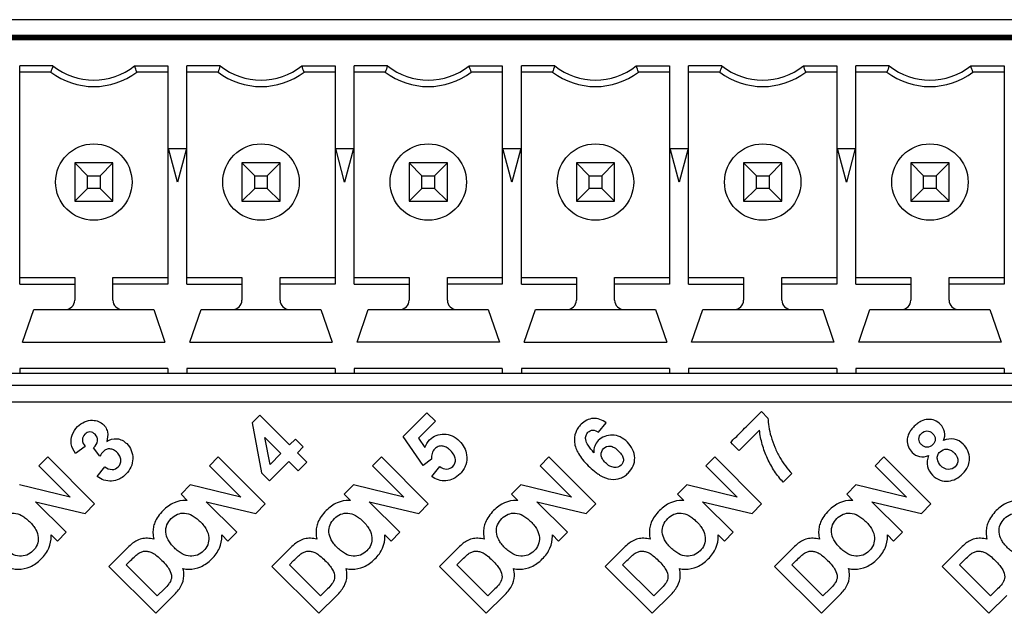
# Model space of a CAD drawing. Header units: millimetres. Extents: x 0 to 1189, y 0 to 841.
# Tile 23 of 44: x 843 to 864, y 498 to 510. Entities that reach past the tile are written whole.
import ezdxf

# ---------------------------------------------------------------- set-up
doc = ezdxf.new("R2010")
doc.units = ezdxf.units.MM
doc.header["$LTSCALE"] = 65.395
for name, color, linetype in [('REAR_CASE_IO07-SHAPE', 7, 'CONTINUOUS'), ('SUB_PCB-IO07-SHAPE', 7, 'CONTINUOUS'), ('TB_20P_3_5MM_TIANLI-SHAPE', 7, 'CONTINUOUS')]:
    doc.layers.add(name, color=color, linetype=linetype)

msp = doc.modelspace()

# ---------------------------------------------------------------- linework, layer by layer
at = {"layer": 'REAR_CASE_IO07-SHAPE', "color": 7, "linetype": 'Continuous'}
for p, q in [((908.570641, 510.378399), (826.570641, 510.378399)), ((831.570641, 502.378399), (903.570641, 502.378399)), ((848.294167, 502.099753), (848.136405, 501.941638)), ((848.917067, 501.476888), (848.294167, 502.099753)), ((851.296024, 501.652925), (851.794182, 502.150765)), ((851.794182, 502.150765), (851.970218, 501.974552)), ((858.794174, 502.174859), (858.930594, 502.03837)), ((848.136405, 501.941638), (848.333784, 500.892089)), ((851.970218, 501.974552), (851.615041, 501.61934)), ((855.381614, 501.739567), (855.543539, 501.941638)), ((858.753005, 501.78444), (858.324945, 501.356309)), ((848.399616, 501.630206), (848.73514, 501.294643)), ((848.509186, 501.069007), (848.399616, 501.630206)), ((849.039022, 501.598844), (848.917067, 501.476888)), ((849.204722, 501.43332), (849.039022, 501.598844)), ((851.71082, 501.045406), (851.296024, 501.652925)), ((851.615041, 501.61934), (851.752166, 501.42316)), ((844.639425, 501.44348), (844.43619, 501.2993)), ((844.95054, 501.240386), (844.817895, 501.414553)), ((849.082767, 501.311365), (849.204722, 501.43332)), ((843.855376, 501.223488), (843.671403, 501.039373)), ((844.837228, 500.241496), (843.855376, 501.223488)), ((847.426017, 501.223488), (847.242078, 501.039373)), ((848.407903, 500.241496), (847.426017, 501.223488)), ((848.73514, 501.294643), (848.509186, 501.069007)), ((849.280181, 501.113774), (849.082767, 501.311365)), ((850.839847, 501.223488), (850.655909, 501.039373)), ((851.821733, 500.241496), (850.839847, 501.223488)), ((851.885833, 501.176145), (851.71082, 501.045406)), ((854.344694, 501.223488), (854.160721, 501.039373)), ((855.326545, 500.241496), (854.344694, 501.223488)), ((857.815922, 501.223488), (857.631948, 501.039373)), ((858.797773, 500.241496), (857.815922, 501.223488)), ((861.357564, 501.223488), (861.17359, 501.039373)), ((862.339415, 500.241496), (861.357564, 501.223488)), ((843.671403, 501.039373), (844.327358, 500.383418)), ((844.89092, 500.816453), (845.051469, 501.020747)), ((847.242078, 501.039373), (847.897998, 500.383418)), ((848.498849, 500.727236), (848.900522, 501.12912)), ((848.900522, 501.12912), (849.098289, 500.931529)), ((849.098289, 500.931529), (849.280181, 501.113774)), ((850.655909, 501.039373), (851.311828, 500.383418)), ((851.892712, 500.817511), (852.060846, 501.024557)), ((854.160721, 501.039373), (854.816676, 500.383418)), ((857.631948, 501.039373), (858.287938, 500.383418)), ((861.17359, 501.039373), (861.829545, 500.383418)), ((848.333784, 500.892089), (848.498849, 500.727236)), ((859.432388, 500.875826), (859.251163, 500.694427)), ((844.327358, 500.383418), (843.269025, 500.637313)), ((846.839665, 500.637313), (846.646766, 500.444414)), ((847.897998, 500.383418), (846.839665, 500.637313)), ((850.253495, 500.637313), (850.060596, 500.444414)), ((851.311828, 500.383418), (850.253495, 500.637313)), ((853.758342, 500.637313), (853.565408, 500.444414)), ((854.816676, 500.383418), (853.758342, 500.637313)), ((857.229605, 500.637313), (857.036636, 500.444414)), ((858.287938, 500.383418), (857.229605, 500.637313)), ((860.771212, 500.637313), (860.578277, 500.444414)), ((861.829545, 500.383418), (860.771212, 500.637313)), ((846.646766, 500.444414), (846.778176, 500.312969)), ((850.060596, 500.444414), (850.192006, 500.312969)), ((853.565408, 500.444414), (853.696888, 500.312969)), ((857.036636, 500.444414), (857.168116, 500.312969)), ((860.578277, 500.444414), (860.709722, 500.312969)), ((844.24255, 499.646325), (843.601765, 500.286969)), ((843.601765, 500.286969), (844.638402, 500.042529)), ((844.638402, 500.042529), (844.837228, 500.241496)), ((847.813226, 499.646325), (847.17244, 500.286969)), ((847.17244, 500.286969), (848.209116, 500.042529)), ((848.209116, 500.042529), (848.407903, 500.241496)), ((850.586306, 500.286969), (851.622947, 500.042529)), ((851.227091, 499.646325), (850.586306, 500.286969)), ((851.622947, 500.042529), (851.821733, 500.241496)), ((854.091082, 500.286969), (855.127755, 500.042529)), ((854.731868, 499.646325), (854.091082, 500.286969)), ((855.127755, 500.042529), (855.326545, 500.241496)), ((857.56238, 500.286969), (858.598982, 500.042529)), ((858.203166, 499.646325), (857.56238, 500.286969)), ((858.598982, 500.042529), (858.797773, 500.241496)), ((861.104022, 500.286969), (862.140624, 500.042529)), ((861.744808, 499.646325), (861.104022, 500.286969)), ((862.140624, 500.042529), (862.339415, 500.241496)), ((843.928158, 499.592455), (844.058294, 499.462386)), ((844.058294, 499.462386), (844.24255, 499.646325)), ((847.498795, 499.592455), (847.628934, 499.462386)), ((847.628934, 499.462386), (847.813226, 499.646325)), ((850.912696, 499.592455), (851.042765, 499.462386)), ((851.042765, 499.462386), (851.227091, 499.646325)), ((854.417508, 499.592455), (854.547612, 499.462386)), ((854.547612, 499.462386), (854.731868, 499.646325)), ((857.888806, 499.592455), (858.018839, 499.462386)), ((858.018839, 499.462386), (858.203166, 499.646325)), ((861.430342, 499.592455), (861.560481, 499.462386)), ((861.560481, 499.462386), (861.744808, 499.646325)), ((845.497486, 499.294923), (845.13501, 498.932514)), ((848.911317, 499.294923), (848.548873, 498.932514)), ((852.416129, 499.294923), (852.05365, 498.932514)), ((855.887356, 499.294923), (855.524948, 498.932514)), ((859.428998, 499.294923), (859.066589, 498.932514)), ((862.93653, 499.294923), (862.574118, 498.932514)), ((845.13501, 498.932514), (846.116858, 497.950663)), ((845.499497, 498.964899), (845.588433, 499.053799)), ((846.149984, 498.314483), (845.499497, 498.964899)), ((848.548873, 498.932514), (849.530724, 497.950663)), ((848.913363, 498.964899), (849.002263, 499.053799)), ((849.563815, 498.314483), (848.913363, 498.964899)), ((852.05365, 498.932514), (853.035501, 497.950663)), ((852.41814, 498.964899), (852.507075, 499.053799)), ((853.06863, 498.314483), (852.41814, 498.964899)), ((855.524948, 498.932514), (856.506802, 497.950663)), ((855.889441, 498.964899), (855.978302, 499.053799)), ((856.539854, 498.314483), (855.889441, 498.964899)), ((859.066589, 498.932514), (860.04844, 497.950663)), ((859.431079, 498.964899), (859.519944, 499.053799)), ((860.081499, 498.314483), (859.431079, 498.964899)), ((862.574118, 498.932514), (863.555969, 497.950663)), ((862.938608, 498.964899), (863.027508, 499.053799)), ((863.589059, 498.314483), (862.938608, 498.964899)), ((846.116858, 497.950663), (846.490309, 498.323761)), ((846.298119, 498.462261), (846.149984, 498.314483)), ((849.530724, 497.950663), (849.904175, 498.323761)), ((849.711949, 498.462261), (849.563815, 498.314483)), ((853.035501, 497.950663), (853.408951, 498.323761)), ((853.216758, 498.462261), (853.06863, 498.314483)), ((856.506802, 497.950663), (856.880249, 498.323761)), ((856.687985, 498.462261), (856.539854, 498.314483)), ((860.04844, 497.950663), (860.421891, 498.323761)), ((860.229627, 498.462261), (860.081499, 498.314483)), ((863.555969, 497.950663), (863.929419, 498.323761)), ((863.737191, 498.462261), (863.589059, 498.314483))]:
    msp.add_line(p, q, dxfattribs=at)
for points, knots in [([(844.43619, 501.2993), (844.396405, 501.359095), (844.329813, 501.48246), (844.353791, 501.696445), (844.46718, 501.858672), (844.620276, 501.971496), (844.82082, 502.011018), (844.985655, 501.950843), (845.051979, 501.869469), (845.062705, 501.853303)], [0, 0, 0, 0, 0.169940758, 0.317089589, 0.483700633, 0.625368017, 0.756659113, 0.954847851, 1, 1, 1, 1]), ([(855.543539, 501.941638), (855.465287, 501.997724), (855.318524, 502.054797), (855.130841, 502.000269), (855.02643, 501.919595), (854.950055, 501.827829), (854.886275, 501.703769), (854.863086, 501.512831), (854.940863, 501.319392), (855.053486, 501.163479), (855.167289, 501.039261), (855.275692, 500.939744), (855.345438, 500.886769), (855.370021, 500.869853)], [0, 0, 0, 0, 0.158229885, 0.232167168, 0.312389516, 0.37147256, 0.427287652, 0.539952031, 0.674714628, 0.758653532, 0.855991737, 0.950986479, 1, 1, 1, 1]), ([(858.150108, 501.530969), (858.163164, 501.530969), (858.188145, 501.585307), (858.263391, 501.635552), (858.358126, 501.74185), (858.50709, 501.886062), (858.653238, 502.034198), (858.760638, 502.141323), (858.794174, 502.174859)], [0, 0, 0, 0, 0.043008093, 0.156307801, 0.316466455, 0.500051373, 0.843769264, 1, 1, 1, 1]), ([(858.930594, 502.03837), (858.930219, 501.979516), (858.944046, 501.84842), (858.992192, 501.643535), (859.067846, 501.424256), (859.204306, 501.157573), (859.332761, 500.974762), (859.432388, 500.875826)], [0, 0, 0, 0, 0.136730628, 0.304525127, 0.48845004, 0.673808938, 1, 1, 1, 1]), ([(862.60675, 501.56854), (862.629482, 501.624901), (862.645775, 501.753514), (862.555644, 501.907229), (862.42481, 501.997295), (862.276031, 502.02214), (862.150983, 501.986515), (862.05807, 501.926905), (861.98992, 501.866411), (861.929283, 501.798177), (861.88848, 501.734924), (861.871068, 501.694632), (861.865856, 501.680255)], [0, 0, 0, 0, 0.151659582, 0.300593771, 0.420642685, 0.538415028, 0.664758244, 0.735056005, 0.812841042, 0.891458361, 0.96214413, 1, 1, 1, 1]), ([(845.062705, 501.853303), (845.084158, 501.820971), (845.125298, 501.721456), (845.10919, 501.6134), (845.090734, 501.550443)], [0, 0, 0, 0, 0.367773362, 1, 1, 1, 1]), ([(855.287955, 501.312035), (855.243853, 501.362167), (855.175152, 501.445929), (855.109756, 501.571593), (855.115383, 501.673235), (855.163834, 501.754516), (855.269696, 501.808428), (855.348256, 501.76572), (855.381614, 501.739567)], [0, 0, 0, 0, 0.274414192, 0.447120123, 0.56525726, 0.674875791, 0.825790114, 1, 1, 1, 1]), ([(859.251163, 500.694427), (859.183662, 500.764868), (859.058486, 500.923227), (858.9129, 501.191991), (858.805037, 501.481746), (858.764696, 501.683968), (858.753005, 501.78444)], [0, 0, 0, 0, 0.240490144, 0.494336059, 0.750664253, 1, 1, 1, 1]), ([(844.636764, 501.703387), (844.635102, 501.701814), (844.602245, 501.669467), (844.56144, 501.573979), (844.608142, 501.482498), (844.639425, 501.44348)], [0, 0, 0, 0, 0.023274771, 0.469098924, 1, 1, 1, 1]), ([(844.817895, 501.414553), (844.859316, 501.453796), (844.929349, 501.552179), (844.866376, 501.703646), (844.742446, 501.766097), (844.66502, 501.730122), (844.636764, 501.703387)], [0, 0, 0, 0, 0.31334775, 0.576902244, 0.795315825, 1, 1, 1, 1]), ([(845.090734, 501.550443), (845.153081, 501.590901), (845.271905, 501.622506), (845.419262, 501.577901), (845.5276, 501.495471), (845.618087, 501.363921), (845.64628, 501.186284), (845.608676, 501.00611), (845.508, 500.86862), (845.423437, 500.800613), (845.384408, 500.777476)], [0, 0, 0, 0, 0.171641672, 0.257460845, 0.34846101, 0.481427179, 0.615415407, 0.752757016, 0.895430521, 1, 1, 1, 1]), ([(851.752166, 501.42316), (851.772191, 501.482308), (851.861338, 501.636385), (852.103689, 501.730063), (852.332776, 501.674376), (852.47694, 501.567093), (852.581757, 501.427874), (852.635896, 501.253779), (852.628542, 501.12392), (852.605813, 501.056629)], [0, 0, 0, 0, 0.132264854, 0.363264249, 0.486377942, 0.619773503, 0.735638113, 0.84997861, 1, 1, 1, 1]), ([(855.987263, 501.534426), (855.943847, 501.578038), (855.84691, 501.651372), (855.626076, 501.706737), (855.405559, 501.626605), (855.293042, 501.456261), (855.283983, 501.359239), (855.287955, 501.312035)], [0, 0, 0, 0, 0.194528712, 0.374186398, 0.703968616, 0.850256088, 1, 1, 1, 1]), ([(861.865856, 501.680255), (861.853695, 501.646708), (861.836299, 501.564507), (861.859952, 501.431617), (861.948623, 501.303013), (862.102276, 501.208905), (862.233029, 501.229656), (862.292566, 501.253827)], [0, 0, 0, 0, 0.140159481, 0.326260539, 0.516892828, 0.745558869, 1, 1, 1, 1]), ([(862.377303, 501.479464), (862.34721, 501.449219), (862.282655, 501.415594), (862.194587, 501.437056), (862.140282, 501.47942), (862.098083, 501.533976), (862.078844, 501.622403), (862.1102, 501.686151), (862.142353, 501.718047)], [0, 0, 0, 0, 0.244208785, 0.364343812, 0.500757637, 0.631648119, 0.751758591, 1, 1, 1, 1]), ([(862.142353, 501.718047), (862.173891, 501.749334), (862.23667, 501.780084), (862.323869, 501.760478), (862.378222, 501.718402), (862.420857, 501.663962), (862.441453, 501.574943), (862.407867, 501.509877), (862.377303, 501.479464)], [0, 0, 0, 0, 0.244027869, 0.363537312, 0.493914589, 0.631522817, 0.752658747, 1, 1, 1, 1]), ([(863.014667, 501.494104), (862.964501, 501.544758), (862.829164, 501.62406), (862.674892, 501.597675), (862.60675, 501.56854)], [0, 0, 0, 0, 0.490305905, 1, 1, 1, 1]), ([(845.277956, 501.345141), (845.26457, 501.35556), (845.227759, 501.379296), (845.159986, 501.397692), (845.082304, 501.386843), (845.006168, 501.333284), (844.971064, 501.276252), (844.95054, 501.240386)], [0, 0, 0, 0, 0.125904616, 0.325205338, 0.509868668, 0.691725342, 1, 1, 1, 1]), ([(852.23529, 501.403024), (852.223175, 501.412007), (852.185008, 501.43664), (852.113834, 501.459993), (852.025988, 501.446232), (851.948419, 501.391272), (851.890182, 501.297682), (851.883648, 501.217114), (851.885833, 501.176145)], [0, 0, 0, 0, 0.084128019, 0.25331684, 0.405229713, 0.56270842, 0.77076673, 1, 1, 1, 1]), ([(852.060846, 501.024557), (852.102699, 500.992565), (852.202769, 500.950505), (852.35822, 501.013092), (852.405719, 501.15475), (852.361765, 501.27431), (852.300341, 501.347193), (852.253462, 501.38955), (852.23529, 501.403024)], [0, 0, 0, 0, 0.214498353, 0.403303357, 0.61554218, 0.745067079, 0.908038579, 1, 1, 1, 1]), ([(855.370021, 500.869853), (855.38641, 500.858575), (855.470216, 500.804675), (855.628126, 500.740292), (855.81151, 500.760636), (855.929986, 500.819758), (856.027611, 500.900776), (856.118675, 501.026756), (856.167524, 501.268955), (856.073239, 501.448631), (855.987263, 501.534426)], [0, 0, 0, 0, 0.042294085, 0.211421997, 0.350992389, 0.419192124, 0.490840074, 0.61938274, 0.741617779, 1, 1, 1, 1]), ([(855.858076, 501.05158), (855.821983, 501.015276), (855.727923, 500.99118), (855.610888, 501.031202), (855.528061, 501.099051), (855.462319, 501.177803), (855.425628, 501.28544), (855.454315, 501.367049), (855.489105, 501.401782)], [0, 0, 0, 0, 0.220155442, 0.358230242, 0.524527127, 0.673661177, 0.79473217, 1, 1, 1, 1]), ([(855.489105, 501.401782), (855.524661, 501.43728), (855.610587, 501.466693), (855.724142, 501.422198), (855.805823, 501.350927), (855.876453, 501.271358), (855.910168, 501.185059), (855.901047, 501.108055), (855.874393, 501.067862), (855.858076, 501.05158)], [0, 0, 0, 0, 0.21108774, 0.341916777, 0.512163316, 0.676709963, 0.79885089, 0.900248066, 1, 1, 1, 1]), ([(858.324945, 501.356309), (858.31604, 501.365197), (858.25781, 501.423465), (858.198659, 501.480827), (858.150108, 501.530969)], [0, 0, 0, 0, 0.152729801, 1, 1, 1, 1]), ([(862.530973, 501.331332), (862.568923, 501.366499), (862.647559, 501.40111), (862.754261, 501.372113), (862.82616, 501.316381), (862.883198, 501.24448), (862.91824, 501.136435), (862.883867, 501.053637), (862.848614, 501.018701)], [0, 0, 0, 0, 0.231565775, 0.354845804, 0.491866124, 0.644240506, 0.771550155, 1, 1, 1, 1]), ([(863.124948, 501.052956), (863.140539, 501.095548), (863.170618, 501.253308), (863.093863, 501.415061), (863.014667, 501.494104)], [0, 0, 0, 0, 0.287159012, 1, 1, 1, 1]), ([(845.051469, 501.020747), (845.094558, 500.986948), (845.195883, 500.937192), (845.352088, 501.004436), (845.400932, 501.137481), (845.369156, 501.246979), (845.322962, 501.305997), (845.288664, 501.336806), (845.277956, 501.345141)], [0, 0, 0, 0, 0.242025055, 0.449924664, 0.673723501, 0.798454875, 0.940328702, 1, 1, 1, 1]), ([(862.292566, 501.253827), (862.263762, 501.183278), (862.243924, 501.024002), (862.361081, 500.8369), (862.5245, 500.723542), (862.705869, 500.705302), (862.872451, 500.759189), (863.011488, 500.867464), (863.092916, 500.97426), (863.121051, 501.042309), (863.124948, 501.052956)], [0, 0, 0, 0, 0.167681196, 0.325030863, 0.461855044, 0.592652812, 0.710166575, 0.8389721, 0.975203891, 1, 1, 1, 1]), ([(862.848614, 501.018701), (862.812725, 500.982361), (862.693332, 500.935969), (862.5389, 501.027195), (862.46918, 501.154041), (862.475993, 501.264648), (862.509129, 501.311091), (862.530973, 501.331332)], [0, 0, 0, 0, 0.234809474, 0.511569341, 0.746694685, 0.866867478, 1, 1, 1, 1]), ([(852.605813, 501.056629), (852.594434, 501.022938), (852.561157, 500.956334), (852.475723, 500.854333), (852.355038, 500.760823), (852.142744, 500.69667), (851.976058, 500.754532), (851.892712, 500.817511)], [0, 0, 0, 0, 0.122293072, 0.253860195, 0.456579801, 0.6397389, 1, 1, 1, 1]), ([(845.384408, 500.777476), (845.373257, 500.770866), (845.314145, 500.739021), (845.14342, 500.691749), (844.973779, 500.750211), (844.89092, 500.816453)], [0, 0, 0, 0, 0.074755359, 0.387026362, 1, 1, 1, 1]), ([(846.778176, 500.312969), (846.769508, 500.313499), (846.675004, 500.317254), (846.532593, 500.288287), (846.376482, 500.197372), (846.264531, 500.100652), (846.165953, 499.985693), (846.098072, 499.864528), (846.063362, 499.746706), (846.055489, 499.627964), (846.064566, 499.545216), (846.074313, 499.501333)], [0, 0, 0, 0, 0.021246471, 0.23148628, 0.341752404, 0.461032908, 0.591773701, 0.710551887, 0.797876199, 0.890018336, 1, 1, 1, 1]), ([(850.192006, 500.312969), (850.183349, 500.313501), (850.088855, 500.317249), (849.946452, 500.288287), (849.790334, 500.197368), (849.678363, 500.100664), (849.579796, 499.985693), (849.511949, 499.864517), (849.477197, 499.746714), (849.469281, 499.627955), (849.478499, 499.545232), (849.488179, 499.501333)], [0, 0, 0, 0, 0.021220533, 0.231463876, 0.34173772, 0.461032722, 0.591765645, 0.71053822, 0.797870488, 0.890013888, 1, 1, 1, 1]), ([(853.696888, 500.312969), (853.688196, 500.313497), (853.59367, 500.317264), (853.451233, 500.288287), (853.295125, 500.197371), (853.183171, 500.100656), (853.084616, 499.985684), (853.016705, 499.864535), (852.982026, 499.746704), (852.974159, 499.627961), (852.983276, 499.545229), (852.992956, 499.501333)], [0, 0, 0, 0, 0.021305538, 0.231534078, 0.341794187, 0.461068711, 0.591796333, 0.710574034, 0.797890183, 0.890026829, 1, 1, 1, 1]), ([(857.168116, 500.312969), (857.159447, 500.313499), (857.06494, 500.317254), (856.922518, 500.288286), (856.766394, 500.197364), (856.654401, 500.100686), (856.555887, 499.985673), (856.488027, 499.864519), (856.45325, 499.746715), (856.445374, 499.627956), (856.454543, 499.545225), (856.464254, 499.501333)], [0, 0, 0, 0, 0.021248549, 0.231489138, 0.341766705, 0.461069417, 0.591773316, 0.710546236, 0.797878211, 0.890017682, 1, 1, 1, 1]), ([(860.709722, 500.312969), (860.701065, 500.313501), (860.60657, 500.317249), (860.464161, 500.288286), (860.308037, 500.197364), (860.196041, 500.100681), (860.097514, 499.985674), (860.029622, 499.864529), (859.994891, 499.746709), (859.987029, 499.62796), (859.996147, 499.545217), (860.005895, 499.501333)], [0, 0, 0, 0, 0.021220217, 0.231463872, 0.341743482, 0.461049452, 0.591766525, 0.710547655, 0.797874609, 0.890015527, 1, 1, 1, 1]), ([(864.217251, 500.312969), (864.208594, 500.313501), (864.114099, 500.317248), (863.971696, 500.288287), (863.815577, 500.197369), (863.703609, 500.100663), (863.605038, 499.985694), (863.5372, 499.864514), (863.502422, 499.746717), (863.494532, 499.627953), (863.503747, 499.545233), (863.513424, 499.501333)], [0, 0, 0, 0, 0.021220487, 0.231464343, 0.341738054, 0.461031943, 0.59176458, 0.710536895, 0.797871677, 0.890014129, 1, 1, 1, 1]), ([(842.757708, 499.651863), (842.754248, 499.7028), (842.771128, 499.809411), (842.865065, 499.939713), (842.99465, 500.03354), (843.157685, 500.060182), (843.293658, 500.014069), (843.397977, 499.943076), (843.478459, 499.870621), (843.551327, 499.789775), (843.623544, 499.683297), (843.652854, 499.594505), (843.656939, 499.53714)], [0, 0, 0, 0, 0.109888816, 0.225209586, 0.339792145, 0.44858869, 0.569545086, 0.640777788, 0.721700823, 0.803741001, 0.8761748, 1, 1, 1, 1]), ([(846.328384, 499.651863), (846.324921, 499.702801), (846.341783, 499.809416), (846.435743, 499.939711), (846.565337, 500.033546), (846.728381, 500.060184), (846.864354, 500.014066), (846.968665, 499.943079), (847.049136, 499.870619), (847.121989, 499.78977), (847.194224, 499.683305), (847.223494, 499.594505), (847.227579, 499.53714)], [0, 0, 0, 0, 0.109887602, 0.225214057, 0.339799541, 0.448618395, 0.569562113, 0.640793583, 0.72170919, 0.803744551, 0.876180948, 1, 1, 1, 1]), ([(849.74225, 499.651863), (849.738785, 499.702802), (849.755606, 499.809428), (849.849614, 499.939696), (849.97918, 500.033547), (850.14222, 500.060183), (850.27819, 500.014064), (850.382511, 499.943076), (850.463005, 499.870634), (850.535835, 499.789766), (850.60806, 499.683302), (850.637318, 499.594506), (850.64141, 499.53714)], [0, 0, 0, 0, 0.109885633, 0.225223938, 0.33979997, 0.44860725, 0.569555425, 0.640794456, 0.721722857, 0.803748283, 0.876180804, 1, 1, 1, 1]), ([(853.247026, 499.651863), (853.243564, 499.7028), (853.260447, 499.809412), (853.354386, 499.939713), (853.483981, 500.033546), (853.647024, 500.060184), (853.782997, 500.014066), (853.887309, 499.94308), (853.967778, 499.870614), (854.040648, 499.789775), (854.112879, 499.683302), (854.142175, 499.594505), (854.146257, 499.53714)], [0, 0, 0, 0, 0.109888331, 0.22520973, 0.339792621, 0.448610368, 0.569554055, 0.640784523, 0.721699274, 0.803741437, 0.876178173, 1, 1, 1, 1]), ([(856.718324, 499.651863), (856.714859, 499.702802), (856.731661, 499.809422), (856.825654, 499.939707), (856.955228, 500.03354), (857.118264, 500.060184), (857.254234, 500.014062), (857.358564, 499.943074), (857.439075, 499.870641), (857.511904, 499.789767), (857.584117, 499.683297), (857.613388, 499.594507), (857.617484, 499.53714)], [0, 0, 0, 0, 0.109883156, 0.225213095, 0.339797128, 0.448593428, 0.569543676, 0.640788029, 0.721725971, 0.803749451, 0.876178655, 1, 1, 1, 1]), ([(860.259931, 499.651863), (860.256467, 499.702802), (860.273308, 499.809434), (860.367328, 499.93968), (860.496868, 500.033555), (860.659906, 500.060181), (860.795877, 500.014063), (860.900208, 499.943073), (860.98072, 499.870642), (861.053548, 499.789766), (861.125758, 499.683297), (861.155034, 499.594506), (861.159126, 499.53714)], [0, 0, 0, 0, 0.109887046, 0.225231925, 0.339788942, 0.448592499, 0.569544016, 0.640788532, 0.721727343, 0.803749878, 0.876178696, 1, 1, 1, 1]), ([(863.767494, 499.651863), (863.76403, 499.702802), (863.78085, 499.809428), (863.874858, 499.939692), (864.004417, 500.033553), (864.167457, 500.060183), (864.303425, 500.014059), (864.407749, 499.943078), (864.488246, 499.870634), (864.561078, 499.789766), (864.633304, 499.683302), (864.662562, 499.594507), (864.666654, 499.53714)], [0, 0, 0, 0, 0.109885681, 0.225224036, 0.339792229, 0.448608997, 0.569547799, 0.640791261, 0.721721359, 0.803747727, 0.876180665, 1, 1, 1, 1]), ([(843.656939, 499.53714), (843.660571, 499.486125), (843.644886, 499.38089), (843.554737, 499.250084), (843.423574, 499.159459), (843.259171, 499.135374), (843.120404, 499.179696), (843.014524, 499.250328), (842.934356, 499.322156), (842.86226, 499.402341), (842.790608, 499.507478), (842.761555, 499.595239), (842.757708, 499.651863)], [0, 0, 0, 0, 0.110457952, 0.223209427, 0.336448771, 0.447851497, 0.571996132, 0.643529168, 0.723895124, 0.805486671, 0.877464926, 1, 1, 1, 1]), ([(843.115778, 498.888029), (843.155125, 498.879254), (843.280969, 498.864456), (843.455082, 498.899695), (843.611254, 498.991417), (843.719975, 499.085276), (843.813677, 499.193724), (843.904108, 499.349453), (843.932484, 499.49089), (843.928614, 499.584466), (843.928158, 499.592455)], [0, 0, 0, 0, 0.09890896, 0.309072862, 0.420164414, 0.540771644, 0.659950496, 0.770119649, 0.980366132, 1, 1, 1, 1]), ([(846.074313, 499.501333), (846.031223, 499.512982), (845.945386, 499.526384), (845.817524, 499.513527), (845.703895, 499.46914), (845.598192, 499.392091), (845.533557, 499.331009), (845.497486, 499.294923)], [0, 0, 0, 0, 0.206685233, 0.397628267, 0.588687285, 0.763747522, 1, 1, 1, 1]), ([(847.227579, 499.53714), (847.231212, 499.486124), (847.215568, 499.38089), (847.125407, 499.250073), (846.994235, 499.159471), (846.829832, 499.135374), (846.691066, 499.179688), (846.585195, 499.250321), (846.505064, 499.322172), (846.432961, 499.402342), (846.36128, 499.50747), (846.332234, 499.595237), (846.328384, 499.651863)], [0, 0, 0, 0, 0.110455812, 0.223206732, 0.336463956, 0.447848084, 0.572009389, 0.643532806, 0.723877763, 0.805475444, 0.877462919, 1, 1, 1, 1]), ([(846.686453, 498.888029), (846.725801, 498.879254), (846.851644, 498.864457), (847.025757, 498.89969), (847.181921, 498.991423), (847.290652, 499.085277), (847.384358, 499.193718), (847.474837, 499.349455), (847.502936, 499.490881), (847.499289, 499.584468), (847.498795, 499.592455)], [0, 0, 0, 0, 0.098909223, 0.309072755, 0.420157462, 0.540772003, 0.659958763, 0.770125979, 0.980365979, 1, 1, 1, 1]), ([(849.488179, 499.501333), (849.445093, 499.512999), (849.35924, 499.526376), (849.231368, 499.513532), (849.117727, 499.46914), (849.012022, 499.392091), (848.947388, 499.331009), (848.911317, 499.294923)], [0, 0, 0, 0, 0.20667413, 0.397654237, 0.588709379, 0.763760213, 1, 1, 1, 1]), ([(850.64141, 499.53714), (850.645049, 499.486124), (850.62944, 499.380878), (850.539232, 499.250083), (850.40808, 499.159474), (850.243678, 499.135377), (850.104909, 499.179683), (849.999027, 499.25032), (849.918895, 499.322172), (849.846794, 499.402341), (849.77511, 499.507468), (849.746101, 499.595237), (849.74225, 499.651863)], [0, 0, 0, 0, 0.110453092, 0.223214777, 0.336469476, 0.447831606, 0.572014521, 0.64354037, 0.723885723, 0.805483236, 0.877469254, 1, 1, 1, 1]), ([(850.10039, 498.888029), (850.139711, 498.879244), (850.265527, 498.864465), (850.439606, 498.899695), (850.595766, 498.991428), (850.704521, 499.085265), (850.798196, 499.193723), (850.888736, 499.349453), (850.916561, 499.490878), (850.913159, 499.584467), (850.912696, 499.592455)], [0, 0, 0, 0, 0.098859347, 0.309017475, 0.420115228, 0.540751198, 0.659938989, 0.770113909, 0.980366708, 1, 1, 1, 1]), ([(852.992956, 499.501333), (852.949871, 499.512999), (852.86403, 499.526375), (852.736178, 499.513535), (852.622563, 499.469126), (852.516851, 499.392094), (852.452203, 499.331012), (852.416129, 499.294923)], [0, 0, 0, 0, 0.20668194, 0.39762613, 0.588641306, 0.763725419, 1, 1, 1, 1]), ([(854.146257, 499.53714), (854.149887, 499.486124), (854.134205, 499.38089), (854.044055, 499.250083), (853.912891, 499.15946), (853.74849, 499.135374), (853.609727, 499.179694), (853.503857, 499.250325), (853.423708, 499.322164), (853.351607, 499.402342), (853.279941, 499.507475), (853.250876, 499.595238), (853.247026, 499.651863)], [0, 0, 0, 0, 0.110458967, 0.223211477, 0.33645256, 0.447855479, 0.571998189, 0.643525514, 0.723881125, 0.805476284, 0.877460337, 1, 1, 1, 1]), ([(853.605166, 498.888029), (853.644489, 498.879251), (853.770315, 498.864458), (853.944407, 498.899691), (854.100577, 498.991418), (854.209292, 499.085282), (854.30301, 499.193718), (854.393439, 499.349453), (854.421802, 499.490893), (854.417932, 499.584464), (854.417508, 499.592455)], [0, 0, 0, 0, 0.098856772, 0.309041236, 0.420132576, 0.540743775, 0.659936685, 0.770110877, 0.980366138, 1, 1, 1, 1]), ([(856.464254, 499.501333), (856.421165, 499.51299), (856.33531, 499.526376), (856.207441, 499.513546), (856.093818, 499.469116), (855.988097, 499.392096), (855.923433, 499.331015), (855.887356, 499.294923)], [0, 0, 0, 0, 0.20666667, 0.397673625, 0.588639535, 0.76372716, 1, 1, 1, 1]), ([(857.617484, 499.53714), (857.621127, 499.486124), (857.605516, 499.380866), (857.515271, 499.250104), (857.38415, 499.159467), (857.219757, 499.135377), (857.080998, 499.179691), (856.975107, 499.250327), (856.894935, 499.322157), (856.822839, 499.402341), (856.751167, 499.50747), (856.722176, 499.595238), (856.718324, 499.651863)], [0, 0, 0, 0, 0.110453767, 0.223228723, 0.336464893, 0.447822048, 0.57199121, 0.6435278, 0.723896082, 0.805491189, 0.87747258, 1, 1, 1, 1]), ([(857.076429, 498.888029), (857.115755, 498.879258), (857.241574, 498.86445), (857.41567, 498.899699), (857.571847, 498.991421), (857.680593, 499.085264), (857.774267, 499.193729), (857.864747, 499.349451), (857.892899, 499.490886), (857.88923, 499.584465), (857.888806, 499.592455)], [0, 0, 0, 0, 0.098859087, 0.309033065, 0.420136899, 0.540763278, 0.659939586, 0.770113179, 0.980367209, 1, 1, 1, 1]), ([(860.005895, 499.501333), (859.962805, 499.512982), (859.87695, 499.526382), (859.749071, 499.51354), (859.635434, 499.469129), (859.529721, 499.392094), (859.465072, 499.331012), (859.428998, 499.294923)], [0, 0, 0, 0, 0.206664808, 0.39767877, 0.588685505, 0.763750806, 1, 1, 1, 1]), ([(861.159126, 499.53714), (861.162765, 499.486124), (861.147135, 499.380872), (861.056915, 499.250097), (860.925777, 499.159462), (860.761374, 499.135377), (860.622608, 499.179689), (860.516727, 499.250324), (860.436577, 499.322164), (860.364478, 499.402341), (860.29281, 499.507473), (860.263782, 499.595237), (860.259931, 499.651863)], [0, 0, 0, 0, 0.110454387, 0.223222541, 0.33646066, 0.447841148, 0.572004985, 0.643534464, 0.723890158, 0.805484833, 0.87746715, 1, 1, 1, 1]), ([(860.618035, 498.888029), (860.65738, 498.879239), (860.783216, 498.864471), (860.957314, 498.899698), (861.113476, 498.991427), (861.222238, 499.085259), (861.315897, 499.193728), (861.40644, 499.349454), (861.434277, 499.490869), (861.430875, 499.584471), (861.430342, 499.592455)], [0, 0, 0, 0, 0.098911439, 0.309047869, 0.420145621, 0.540778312, 0.659951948, 0.770121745, 0.980365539, 1, 1, 1, 1]), ([(863.513424, 499.501333), (863.470338, 499.512999), (863.384485, 499.526376), (863.256613, 499.513533), (863.142973, 499.469138), (863.03726, 499.392088), (862.972613, 499.331007), (862.93653, 499.294923)], [0, 0, 0, 0, 0.206666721, 0.397639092, 0.588683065, 0.763736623, 1, 1, 1, 1]), ([(864.666654, 499.53714), (864.670294, 499.486123), (864.654685, 499.380867), (864.564441, 499.250103), (864.433319, 499.159466), (864.268919, 499.135379), (864.130154, 499.179683), (864.024271, 499.25032), (863.944139, 499.322172), (863.872038, 499.402341), (863.800355, 499.507468), (863.771346, 499.595237), (863.767494, 499.651863)], [0, 0, 0, 0, 0.11045455, 0.223229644, 0.336466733, 0.447826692, 0.572010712, 0.643537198, 0.723883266, 0.805481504, 0.877468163, 1, 1, 1, 1]), ([(845.588433, 499.053799), (845.622256, 499.087608), (845.677605, 499.140988), (845.755471, 499.208224), (845.826511, 499.243149), (845.899833, 499.256821), (845.97612, 499.24634), (846.058886, 499.213983), (846.150628, 499.149794), (846.24653, 499.060038), (846.337829, 498.962476), (846.415562, 498.85127), (846.465516, 498.721261), (846.430028, 498.627998), (846.408359, 498.591448)], [0, 0, 0, 0, 0.108550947, 0.174778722, 0.232405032, 0.286086, 0.34153107, 0.404864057, 0.486125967, 0.593825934, 0.703036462, 0.787909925, 0.903554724, 1, 1, 1, 1]), ([(849.002263, 499.053799), (849.036087, 499.087608), (849.091436, 499.140988), (849.169303, 499.208225), (849.240353, 499.243153), (849.313682, 499.25682), (849.389967, 499.246342), (849.472722, 499.213978), (849.564463, 499.149786), (849.660399, 499.06006), (849.751663, 498.962457), (849.829432, 498.851283), (849.879398, 498.72125), (849.843861, 498.628001), (849.822189, 498.591448)], [0, 0, 0, 0, 0.108548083, 0.174774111, 0.232401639, 0.286102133, 0.341534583, 0.40485369, 0.486116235, 0.593830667, 0.703024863, 0.787907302, 0.903549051, 1, 1, 1, 1]), ([(852.507075, 499.053799), (852.540902, 499.087611), (852.596262, 499.140993), (852.674144, 499.208214), (852.745168, 499.24315), (852.81848, 499.256821), (852.894761, 499.246341), (852.97753, 499.21398), (853.069282, 499.149803), (853.16517, 499.060027), (853.256487, 498.962486), (853.334202, 498.851262), (853.384146, 498.72127), (853.348694, 498.627984), (853.327001, 498.591448)], [0, 0, 0, 0, 0.108560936, 0.174799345, 0.232413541, 0.286079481, 0.341525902, 0.404860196, 0.486130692, 0.593823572, 0.703041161, 0.787909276, 0.903554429, 1, 1, 1, 1]), ([(855.978302, 499.053799), (856.012129, 499.087611), (856.067491, 499.140991), (856.145375, 499.208221), (856.216427, 499.243153), (856.28975, 499.256819), (856.366025, 499.246342), (856.448768, 499.213969), (856.540521, 499.149789), (856.636472, 499.060065), (856.727737, 498.962456), (856.805506, 498.851283), (856.855478, 498.721248), (856.819925, 498.62799), (856.798228, 498.591448)], [0, 0, 0, 0, 0.108555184, 0.174790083, 0.232416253, 0.286115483, 0.341532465, 0.404838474, 0.486110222, 0.593832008, 0.703023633, 0.787904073, 0.903543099, 1, 1, 1, 1]), ([(859.519944, 499.053799), (859.553771, 499.087611), (859.609132, 499.140993), (859.687014, 499.208215), (859.758051, 499.243155), (859.831374, 499.256819), (859.907655, 499.246345), (859.990409, 499.21397), (860.082162, 499.149789), (860.178116, 499.060071), (860.269363, 498.962447), (860.347152, 498.851289), (860.397118, 498.721247), (860.361567, 498.62799), (860.33987, 498.591448)], [0, 0, 0, 0, 0.108555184, 0.174790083, 0.23240453, 0.286092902, 0.341530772, 0.404839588, 0.486111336, 0.593833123, 0.703018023, 0.787904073, 0.903543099, 1, 1, 1, 1]), ([(863.027508, 499.053799), (863.061322, 499.087613), (863.116668, 499.140997), (863.194544, 499.208217), (863.265591, 499.243158), (863.338923, 499.256819), (863.415211, 499.246342), (863.497964, 499.213982), (863.589697, 499.149777), (863.685644, 499.060065), (863.776908, 498.962457), (863.854677, 498.851283), (863.904642, 498.72125), (863.869105, 498.628001), (863.847434, 498.591448)], [0, 0, 0, 0, 0.10854079, 0.174774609, 0.23239401, 0.286103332, 0.341534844, 0.404854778, 0.486108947, 0.593830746, 0.703025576, 0.787907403, 0.903549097, 1, 1, 1, 1]), ([(846.490309, 498.323761), (846.549046, 498.382753), (846.656019, 498.503358), (846.719083, 498.712466), (846.699641, 498.839192), (846.686453, 498.888029)], [0, 0, 0, 0, 0.397928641, 0.75819569, 1, 1, 1, 1]), ([(849.904175, 498.323761), (849.962893, 498.382762), (850.06986, 498.503365), (850.132882, 498.712463), (850.113516, 498.83918), (850.10039, 498.888029)], [0, 0, 0, 0, 0.397916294, 0.758203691, 1, 1, 1, 1]), ([(853.408951, 498.323761), (853.467703, 498.382739), (853.574642, 498.50337), (853.637768, 498.71246), (853.618322, 498.839185), (853.605166, 498.888029)], [0, 0, 0, 0, 0.397925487, 0.758204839, 1, 1, 1, 1]), ([(856.880249, 498.323761), (856.938977, 498.382743), (857.04586, 498.5034), (857.109025, 498.712448), (857.089616, 498.839193), (857.076429, 498.888029)], [0, 0, 0, 0, 0.39787928, 0.758191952, 1, 1, 1, 1]), ([(860.421891, 498.323761), (860.480604, 498.382757), (860.587502, 498.503384), (860.65066, 498.712466), (860.63116, 498.839176), (860.618035, 498.888029)], [0, 0, 0, 0, 0.397883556, 0.758187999, 1, 1, 1, 1]), ([(846.408359, 498.591448), (846.403239, 498.582607), (846.370808, 498.535935), (846.330877, 498.495231), (846.298119, 498.462261)], [0, 0, 0, 0, 0.180206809, 1, 1, 1, 1]), ([(849.822189, 498.591448), (849.817078, 498.582605), (849.784657, 498.535923), (849.74471, 498.495234), (849.711949, 498.462261)], [0, 0, 0, 0, 0.18015643, 1, 1, 1, 1]), ([(853.327001, 498.591448), (853.321882, 498.582608), (853.289461, 498.535928), (853.249529, 498.495221), (853.216758, 498.462261)], [0, 0, 0, 0, 0.180187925, 1, 1, 1, 1]), ([(856.798228, 498.591448), (856.793127, 498.582605), (856.760736, 498.535899), (856.720774, 498.495215), (856.687985, 498.462261)], [0, 0, 0, 0, 0.18006867, 1, 1, 1, 1]), ([(860.33987, 498.591448), (860.334769, 498.582604), (860.302366, 498.535905), (860.262403, 498.495226), (860.229627, 498.462261)], [0, 0, 0, 0, 0.180087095, 1, 1, 1, 1]), ([(863.847434, 498.591448), (863.842323, 498.582605), (863.809901, 498.535923), (863.769953, 498.495233), (863.737191, 498.462261)], [0, 0, 0, 0, 0.180154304, 1, 1, 1, 1])]:
    msp.add_open_spline(points, degree=3, knots=knots, dxfattribs=at)
at = {"layer": 'SUB_PCB-IO07-SHAPE', "color": 7, "linetype": 'Continuous', "const_width": 0.1189}
msp.add_lwpolyline([(907.520471, 510.003399), (827.620808, 510.003399)], dxfattribs=at)
at = {"layer": 'TB_20P_3_5MM_TIANLI-SHAPE', "color": 7, "linetype": 'Continuous'}
for p, q in [((907.520472, 509.978399), (827.620808, 509.978399)), ((843.270641, 504.844424), (843.270641, 509.412374)), ((843.966464, 509.412374), (843.270641, 509.412374)), ((845.674816, 509.412374), (846.370641, 509.412374)), ((846.370641, 509.412374), (846.370641, 504.844424)), ((846.770641, 504.844424), (846.770641, 509.412374)), ((847.466464, 509.412374), (846.770641, 509.412374)), ((849.174816, 509.412374), (849.870641, 509.412374)), ((849.870641, 509.412374), (849.870641, 504.844424)), ((850.270641, 504.844424), (850.270641, 509.412374)), ((850.966464, 509.412374), (850.270641, 509.412374)), ((852.674816, 509.412374), (853.370641, 509.412374)), ((853.370641, 509.412374), (853.370641, 504.844424)), ((853.770641, 504.844424), (853.770641, 509.412374)), ((854.466464, 509.412374), (853.770641, 509.412374)), ((856.174816, 509.412374), (856.870641, 509.412374)), ((856.870641, 509.412374), (856.870641, 504.844424)), ((857.270641, 504.844424), (857.270641, 509.412374)), ((857.966464, 509.412374), (857.270641, 509.412374)), ((859.674816, 509.412374), (860.370641, 509.412374)), ((860.370641, 509.412374), (860.370641, 504.844424)), ((861.466464, 509.412374), (860.770641, 509.412374)), ((860.770641, 504.844424), (860.770641, 509.412374)), ((863.174816, 509.412374), (863.870641, 509.412374)), ((863.870641, 509.412374), (863.870641, 504.844424)), ((843.920641, 509.278399), (843.270641, 509.278399)), ((846.370641, 509.278399), (845.720641, 509.278399)), ((847.420641, 509.278399), (846.770641, 509.278399)), ((849.870641, 509.278399), (849.220641, 509.278399)), ((850.920641, 509.278399), (850.270641, 509.278399)), ((853.370641, 509.278399), (852.720641, 509.278399)), ((854.420641, 509.278399), (853.770641, 509.278399)), ((856.870641, 509.278399), (856.220641, 509.278399)), ((857.920641, 509.278399), (857.270641, 509.278399)), ((860.370641, 509.278399), (859.720641, 509.278399)), ((861.420641, 509.278399), (860.770641, 509.278399)), ((863.870641, 509.278399), (863.220641, 509.278399)), ((846.570641, 506.978399), (846.383076, 507.678399)), ((846.383076, 507.678399), (846.758205, 507.678399)), ((846.758205, 507.678399), (846.570641, 506.978399)), ((850.070641, 506.978399), (849.883076, 507.678399)), ((849.883076, 507.678399), (850.258205, 507.678399)), ((850.258205, 507.678399), (850.070641, 506.978399)), ((853.383076, 507.678399), (853.758205, 507.678399)), ((853.570641, 506.978399), (853.383076, 507.678399)), ((853.758205, 507.678399), (853.570641, 506.978399)), ((856.883076, 507.678399), (857.258205, 507.678399)), ((857.070641, 506.978399), (856.883076, 507.678399)), ((857.258205, 507.678399), (857.070641, 506.978399)), ((860.383076, 507.678399), (860.758205, 507.678399)), ((860.570641, 506.978399), (860.383076, 507.678399)), ((860.758205, 507.678399), (860.570641, 506.978399)), ((844.420641, 507.378399), (844.420641, 506.578399)), ((844.420641, 507.378399), (844.68859, 507.11045)), ((845.220641, 507.378399), (844.420641, 507.378399)), ((844.952692, 507.11045), (845.220641, 507.378399)), ((845.220641, 506.578399), (845.220641, 507.378399)), ((847.920641, 507.378399), (848.18859, 507.11045)), ((847.920641, 507.378399), (847.920641, 506.578399)), ((848.720641, 507.378399), (847.920641, 507.378399)), ((848.452692, 507.11045), (848.720641, 507.378399)), ((848.720641, 506.578399), (848.720641, 507.378399)), ((851.420641, 507.378399), (851.68859, 507.11045)), ((851.420641, 507.378399), (851.420641, 506.578399)), ((852.220641, 507.378399), (851.420641, 507.378399)), ((851.952692, 507.11045), (852.220641, 507.378399)), ((852.220641, 506.578399), (852.220641, 507.378399)), ((854.920641, 507.378399), (855.18859, 507.11045)), ((854.920641, 507.378399), (854.920641, 506.578399)), ((855.720641, 507.378399), (854.920641, 507.378399)), ((855.452692, 507.11045), (855.720641, 507.378399)), ((855.720641, 506.578399), (855.720641, 507.378399)), ((858.420641, 507.378399), (858.68859, 507.11045)), ((859.220641, 507.378399), (858.420641, 507.378399)), ((858.420641, 507.378399), (858.420641, 506.578399)), ((858.952692, 507.11045), (859.220641, 507.378399)), ((859.220641, 506.578399), (859.220641, 507.378399)), ((862.720641, 507.378399), (861.920641, 507.378399)), ((861.920641, 507.378399), (862.18859, 507.11045)), ((861.920641, 507.378399), (861.920641, 506.578399)), ((862.452692, 507.11045), (862.720641, 507.378399)), ((862.720641, 506.578399), (862.720641, 507.378399)), ((844.68859, 506.846348), (844.68859, 507.11045)), ((844.68859, 507.11045), (844.952692, 507.11045)), ((844.952692, 507.11045), (844.952692, 506.846348)), ((848.18859, 507.11045), (848.452692, 507.11045)), ((848.18859, 506.846348), (848.18859, 507.11045)), ((848.452692, 507.11045), (848.452692, 506.846348)), ((851.68859, 507.11045), (851.952692, 507.11045)), ((851.68859, 506.846348), (851.68859, 507.11045)), ((851.952692, 507.11045), (851.952692, 506.846348)), ((855.18859, 507.11045), (855.452692, 507.11045)), ((855.18859, 506.846348), (855.18859, 507.11045)), ((855.452692, 507.11045), (855.452692, 506.846348)), ((858.68859, 507.11045), (858.952692, 507.11045)), ((858.68859, 506.846348), (858.68859, 507.11045)), ((858.952692, 507.11045), (858.952692, 506.846348)), ((862.18859, 507.11045), (862.452692, 507.11045)), ((862.18859, 506.846348), (862.18859, 507.11045)), ((862.452692, 507.11045), (862.452692, 506.846348)), ((844.68859, 506.846348), (844.420641, 506.578399)), ((844.952692, 506.846348), (844.68859, 506.846348)), ((845.220641, 506.578399), (844.952692, 506.846348)), ((848.18859, 506.846348), (847.920641, 506.578399)), ((848.452692, 506.846348), (848.18859, 506.846348)), ((848.720641, 506.578399), (848.452692, 506.846348)), ((851.68859, 506.846348), (851.420641, 506.578399)), ((851.952692, 506.846348), (851.68859, 506.846348)), ((852.220641, 506.578399), (851.952692, 506.846348)), ((855.18859, 506.846348), (854.920641, 506.578399)), ((855.452692, 506.846348), (855.18859, 506.846348)), ((855.720641, 506.578399), (855.452692, 506.846348)), ((858.68859, 506.846348), (858.420641, 506.578399)), ((858.952692, 506.846348), (858.68859, 506.846348)), ((859.220641, 506.578399), (858.952692, 506.846348)), ((862.18859, 506.846348), (861.920641, 506.578399)), ((862.452692, 506.846348), (862.18859, 506.846348)), ((862.720641, 506.578399), (862.452692, 506.846348)), ((844.420641, 506.578399), (845.220641, 506.578399)), ((847.920641, 506.578399), (848.720641, 506.578399)), ((851.420641, 506.578399), (852.220641, 506.578399)), ((854.920641, 506.578399), (855.720641, 506.578399)), ((858.420641, 506.578399), (859.220641, 506.578399)), ((861.920641, 506.578399), (862.720641, 506.578399)), ((843.270641, 504.978399), (844.420641, 504.978399)), ((844.420641, 504.978399), (844.420641, 504.508399)), ((845.220641, 504.508399), (845.220641, 504.978399)), ((845.220641, 504.978399), (846.370641, 504.978399)), ((846.770641, 504.978399), (847.920641, 504.978399)), ((847.920641, 504.978399), (847.920641, 504.508399)), ((848.720641, 504.978399), (849.870641, 504.978399)), ((848.720641, 504.508399), (848.720641, 504.978399)), ((850.270641, 504.978399), (851.420641, 504.978399)), ((851.420641, 504.978399), (851.420641, 504.508399)), ((852.220641, 504.978399), (853.370641, 504.978399)), ((852.220641, 504.508399), (852.220641, 504.978399)), ((853.770641, 504.978399), (854.920641, 504.978399)), ((854.920641, 504.978399), (854.920641, 504.508399)), ((855.720641, 504.978399), (856.870641, 504.978399)), ((855.720641, 504.508399), (855.720641, 504.978399)), ((857.270641, 504.978399), (858.420641, 504.978399)), ((858.420641, 504.978399), (858.420641, 504.508399)), ((859.220641, 504.978399), (860.370641, 504.978399)), ((859.220641, 504.508399), (859.220641, 504.978399)), ((860.770641, 504.978399), (861.920641, 504.978399)), ((861.920641, 504.978399), (861.920641, 504.508399)), ((862.720641, 504.978399), (863.870641, 504.978399)), ((862.720641, 504.508399), (862.720641, 504.978399)), ((843.270641, 504.844424), (844.420641, 504.844424)), ((846.370641, 504.844424), (845.220641, 504.844424)), ((846.770641, 504.844424), (847.920641, 504.844424)), ((849.870641, 504.844424), (848.720641, 504.844424)), ((850.270641, 504.844424), (851.420641, 504.844424)), ((853.370641, 504.844424), (852.220641, 504.844424)), ((853.770641, 504.844424), (854.920641, 504.844424)), ((856.870641, 504.844424), (855.720641, 504.844424)), ((857.270641, 504.844424), (858.420641, 504.844424)), ((860.370641, 504.844424), (859.220641, 504.844424)), ((860.770641, 504.844424), (861.920641, 504.844424)), ((863.870641, 504.844424), (862.720641, 504.844424)), ((843.330641, 503.628399), (843.565641, 504.308399)), ((843.565641, 504.308399), (846.075641, 504.308399)), ((846.075641, 504.308399), (846.310641, 503.628399)), ((846.830641, 503.628399), (847.065641, 504.308399)), ((847.065641, 504.308399), (849.575641, 504.308399)), ((849.575641, 504.308399), (849.810641, 503.628399)), ((850.330641, 503.628399), (850.565641, 504.308399)), ((850.565641, 504.308399), (853.075641, 504.308399)), ((853.075641, 504.308399), (853.310641, 503.628399)), ((853.830641, 503.628399), (854.065641, 504.308399)), ((854.065641, 504.308399), (856.575641, 504.308399)), ((856.575641, 504.308399), (856.810641, 503.628399)), ((857.330641, 503.628399), (857.565641, 504.308399)), ((857.565641, 504.308399), (860.075641, 504.308399)), ((860.075641, 504.308399), (860.310641, 503.628399)), ((860.830641, 503.628399), (861.065641, 504.308399)), ((861.065641, 504.308399), (863.575641, 504.308399)), ((863.575641, 504.308399), (863.810641, 503.628399)), ((843.330641, 503.628399), (846.310641, 503.628399)), ((846.830641, 503.628399), (849.810641, 503.628399)), ((853.310641, 503.628399), (850.330641, 503.628399)), ((853.830641, 503.628399), (856.810641, 503.628399)), ((860.310641, 503.628399), (857.330641, 503.628399)), ((863.810641, 503.628399), (860.830641, 503.628399)), ((843.270641, 503.078399), (843.270641, 502.978399)), ((846.370641, 503.078399), (843.270641, 503.078399)), ((846.370641, 503.078399), (846.370641, 502.978399)), ((849.870641, 503.078399), (846.770641, 503.078399)), ((846.770641, 503.078399), (846.770641, 502.978399)), ((849.870641, 503.078399), (849.870641, 502.978399)), ((853.370641, 503.078399), (850.270641, 503.078399)), ((850.270641, 503.078399), (850.270641, 502.978399)), ((853.370641, 503.078399), (853.370641, 502.978399)), ((856.870641, 503.078399), (853.770641, 503.078399)), ((853.770641, 503.078399), (853.770641, 502.978399)), ((856.870641, 503.078399), (856.870641, 502.978399)), ((860.370641, 503.078399), (857.270641, 503.078399)), ((857.270641, 503.078399), (857.270641, 502.978399)), ((860.370641, 503.078399), (860.370641, 502.978399)), ((863.870641, 503.078399), (860.770641, 503.078399)), ((860.770641, 503.078399), (860.770641, 502.978399)), ((863.870641, 503.078399), (863.870641, 502.978399)), ((832.170641, 502.978399), (902.970641, 502.978399)), ((832.170641, 502.728399), (902.970641, 502.728399))]:
    msp.add_line(p, q, dxfattribs=at)
for centre in [(844.820641, 506.978399), (848.320641, 506.978399), (851.820641, 506.978399), (855.320641, 506.978399), (858.820641, 506.978399), (862.320641, 506.978399)]:
    msp.add_circle(centre, 0.8, dxfattribs=at)
for centre, radius, start, end in [((852.312834, 506.482894), 8.845549, 160.6595121, 161.5766776), ((844.820641, 510.478399), 1.366025, 231.295817, 308.704183), ((837.328448, 506.482894), 8.845549, 18.4233224, 19.3404879), ((855.812834, 506.482894), 8.845549, 160.6595121, 161.5766776), ((848.320641, 510.478399), 1.366025, 231.295817, 308.704183), ((840.828448, 506.482894), 8.845549, 18.4233224, 19.3404879), ((859.312834, 506.482894), 8.845549, 160.6595121, 161.5766776), ((851.820641, 510.478399), 1.366025, 231.295817, 308.704183), ((844.328448, 506.482894), 8.845549, 18.4233224, 19.3404879), ((862.812834, 506.482894), 8.845549, 160.6595121, 161.5766776), ((855.320641, 510.478399), 1.366025, 231.295817, 308.704183), ((847.828448, 506.482894), 8.845549, 18.4233224, 19.3404879), ((866.312834, 506.482894), 8.845549, 160.6595121, 161.5766776), ((858.820641, 510.478399), 1.366025, 231.295817, 308.704183), ((851.328448, 506.482894), 8.845549, 18.4233224, 19.3404879), ((869.812834, 506.482894), 8.845549, 160.6595121, 161.5766776), ((862.320641, 510.478399), 1.366025, 231.295817, 308.704183), ((854.828448, 506.482894), 8.845549, 18.4233224, 19.3404879), ((844.820641, 510.478399), 1.5, 233.1301024, 306.8698976), ((848.320641, 510.478399), 1.5, 233.1301024, 306.8698976), ((851.820641, 510.478399), 1.5, 233.1301024, 306.8698976), ((855.320641, 510.478399), 1.5, 233.1301024, 306.8698976), ((858.820641, 510.478399), 1.5, 233.1301024, 306.8698976), ((862.320641, 510.478399), 1.5, 233.1301024, 306.8698976), ((844.220641, 504.508399), 0.2, 270, 360), ((845.420641, 504.508399), 0.2, 180, 270), ((847.720641, 504.508399), 0.2, 270, 360), ((848.920641, 504.508399), 0.2, 180, 270), ((851.220641, 504.508399), 0.2, 270, 360), ((852.420641, 504.508399), 0.2, 180, 270), ((854.720641, 504.508399), 0.2, 270, 360), ((855.920641, 504.508399), 0.2, 180, 270), ((858.220641, 504.508399), 0.2, 270, 360), ((859.420641, 504.508399), 0.2, 180, 270), ((861.720641, 504.508399), 0.2, 270, 360), ((862.920641, 504.508399), 0.2, 180, 270)]:
    msp.add_arc(centre, radius, start, end, dxfattribs=at)

doc.saveas('drawing.dxf')
